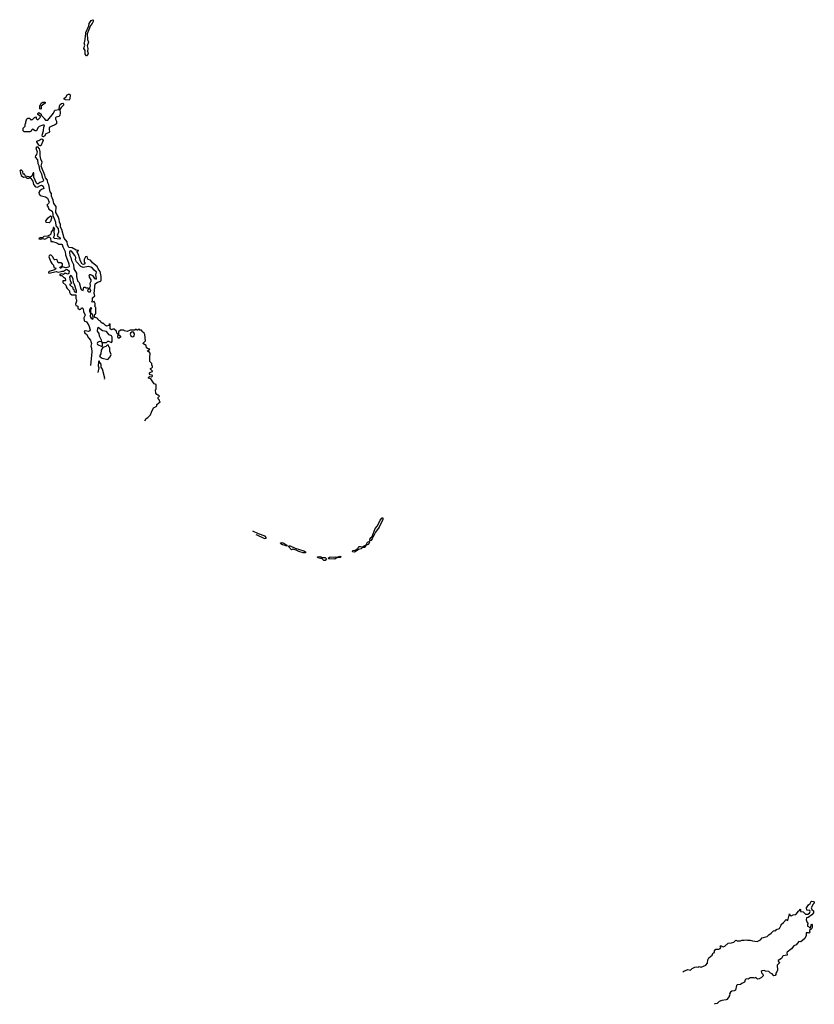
# Model space of a CAD drawing. Extents: x 1985742 to 2252716, y 78271 to 266492.
# Tile 5 of 250: x 2077630 to 2089110, y 89754 to 103971. Entities that reach past the tile are written whole.
import ezdxf

# ---------------------------------------------------------------- set-up
doc = ezdxf.new("R2010")
doc.units = 0

msp = doc.modelspace()

# ---------------------------------------------------------------- linework, layer by layer
at = {"layer": '0CON10XD'}
for points in [[(2078595, 103449), (2078575, 103475), (2078578, 103525), (2078556, 103556), (2078572, 103605), (2078564, 103635), (2078573, 103655), (2078588, 103765), (2078584, 103786), (2078628, 103882), (2078634, 103915), (2078661, 103959), (2078685, 103971), (2078694, 103964), (2078692, 103945), (2078678, 103915), (2078653, 103887), (2078606, 103765), (2078608, 103685), (2078624, 103645), (2078607, 103595), (2078615, 103555), (2078612, 103515), (2078619, 103485), (2078605, 103451), (2078595, 103449)], [(2078345, 102811), (2078292, 102812), (2078271, 102825), (2078274, 102836), (2078298, 102852), (2078318, 102885), (2078335, 102897), (2078351, 102895), (2078358, 102885), (2078353, 102827), (2078345, 102811)], [(2077975, 102281), (2077960, 102285), (2077955, 102305), (2077975, 102368), (2077978, 102422), (2077990, 102435), (2077985, 102450), (2077965, 102450), (2077912, 102428), (2077892, 102408), (2077872, 102368), (2077855, 102368), (2077815, 102390), (2077802, 102378), (2077795, 102360), (2077775, 102352), (2077695, 102352), (2077680, 102365), (2077680, 102405), (2077710, 102435), (2077710, 102465), (2077720, 102475), (2077720, 102495), (2077735, 102540), (2077748, 102548), (2077775, 102550), (2077780, 102535), (2077795, 102520), (2077802, 102528), (2077815, 102530), (2077845, 102560), (2077865, 102568), (2077870, 102565), (2077870, 102545), (2077885, 102530), (2077895, 102530), (2077930, 102565), (2077928, 102578), (2077893, 102603), (2077893, 102617), (2077905, 102630), (2077940, 102605), (2077942, 102592), (2077980, 102555), (2077983, 102543), (2078002, 102522), (2078035, 102522), (2078119, 102621), (2078137, 102663), (2078202, 102675), (2078206, 102725), (2078216, 102745), (2078235, 102763), (2078255, 102764), (2078264, 102754), (2078261, 102735), (2078250, 102720), (2078227, 102705), (2078210, 102675), (2078216, 102625), (2078211, 102589), (2078196, 102574), (2078158, 102562), (2078148, 102552), (2078146, 102535), (2078161, 102505), (2078161, 102465), (2078135, 102446), (2078105, 102439), (2078055, 102412), (2078054, 102384), (2078061, 102355), (2078057, 102343), (2078008, 102322), (2077989, 102291), (2077975, 102281)], [(2077935, 102680), (2077920, 102685), (2077920, 102725), (2077928, 102732), (2077940, 102765), (2077965, 102778), (2077998, 102778), (2078000, 102765), (2077995, 102760), (2077982, 102758), (2077955, 102730), (2077942, 102728), (2077940, 102685), (2077935, 102680)], [(2077925, 102148), (2077908, 102158), (2077878, 102205), (2077878, 102215), (2077886, 102224), (2077905, 102228), (2077934, 102246), (2077949, 102249), (2077962, 102242), (2077968, 102225), (2077935, 102149), (2077925, 102148)], [(2079440, 98181), (2079458, 98212), (2079482, 98225), (2079522, 98265), (2079534, 98306), (2079562, 98368), (2079600, 98385), (2079610, 98395), (2079610, 98415), (2079660, 98455), (2079652, 98462), (2079650, 98475), (2079630, 98495), (2079630, 98515), (2079650, 98535), (2079635, 98550), (2079625, 98550), (2079611, 98561), (2079598, 98578), (2079590, 98625), (2079600, 98635), (2079600, 98705), (2079572, 98712), (2079526, 98786), (2079490, 98795), (2079490, 98805), (2079505, 98820), (2079535, 98812), (2079547, 98825), (2079545, 98840), (2079513, 98843), (2079500, 98865), (2079512, 98878), (2079548, 98892), (2079548, 98898), (2079520, 98925), (2079520, 98935), (2079538, 98942), (2079548, 98952), (2079550, 98965), (2079540, 98985), (2079540, 99005), (2079512, 99035), (2079508, 99095), (2079517, 99157), (2079495, 99180), (2079470, 99185), (2079488, 99192), (2079510, 99215), (2079485, 99220), (2079460, 99235), (2079456, 99266), (2079410, 99295), (2079450, 99335), (2079438, 99425), (2079428, 99445), (2079402, 99462), (2079400, 99475), (2079388, 99488), (2079365, 99490), (2079355, 99500), (2079342, 99498), (2079335, 99490), (2079325, 99490), (2079315, 99500), (2079295, 99490), (2079225, 99490), (2079185, 99470), (2079145, 99480), (2079135, 99490), (2079085, 99488), (2079060, 99465), (2079060, 99425), (2079085, 99400), (2079088, 99385), (2079065, 99370), (2079055, 99370), (2079050, 99395), (2079053, 99423), (2079032, 99445), (2079030, 99475), (2078995, 99500), (2078975, 99500), (2078955, 99491), (2078936, 99505), (2078938, 99578), (2078925, 99570), (2078917, 99553), (2078885, 99546), (2078868, 99555), (2078838, 99588), (2078825, 99582), (2078802, 99605), (2078798, 99618), (2078780, 99625), (2078760, 99645), (2078758, 99658), (2078722, 99672), (2078710, 99685), (2078710, 99715), (2078730, 99725), (2078730, 99815), (2078712, 99835), (2078720, 99845), (2078720, 99875), (2078705, 99900), (2078692, 99898), (2078685, 99890), (2078672, 99895), (2078680, 99915), (2078680, 99955), (2078718, 99985), (2078708, 100015), (2078720, 100155), (2078755, 100182), (2078785, 100192), (2078795, 100190), (2078807, 100203), (2078806, 100265), (2078791, 100335), (2078763, 100373), (2078748, 100408), (2078682, 100462), (2078656, 100496), (2078614, 100514), (2078605, 100550), (2078582, 100548), (2078564, 100506), (2078562, 100475), (2078570, 100465), (2078570, 100445), (2078553, 100437), (2078535, 100440), (2078508, 100485), (2078482, 100582), (2078462, 100615), (2078462, 100628), (2078478, 100632), (2078478, 100638), (2078445, 100642), (2078386, 100676), (2078345, 100681), (2078335, 100690), (2078320, 100725), (2078314, 100764), (2078273, 100815), (2078241, 100941), (2078222, 100975), (2078218, 101015), (2078203, 101045), (2078200, 101085), (2078187, 101127), (2078154, 101185), (2078157, 101275), (2078122, 101315), (2078112, 101365), (2078088, 101425), (2078090, 101460), (2078069, 101485), (2078053, 101585), (2078036, 101616), (2078032, 101655), (2078002, 101685), (2077995, 101725), (2077941, 101855), (2077956, 101915), (2077937, 101955), (2077925, 102005), (2077927, 102067), (2077918, 102108), (2077893, 102133), (2077875, 102132), (2077863, 102117), (2077882, 102065), (2077874, 102025), (2077857, 102003), (2077856, 101985), (2077886, 101945), (2077894, 101894), (2077909, 101865), (2077917, 101805), (2077944, 101745), (2077955, 101695), (2077971, 101669), (2077973, 101655), (2077963, 101635), (2077921, 101619), (2077895, 101600), (2077885, 101600), (2077875, 101608), (2077836, 101695), (2077835, 101760), (2077825, 101760), (2077805, 101710), (2077785, 101698), (2077715, 101710), (2077698, 101738), (2077682, 101742), (2077677, 101777), (2077655, 101800), (2077642, 101798), (2077630, 101785), (2077640, 101765), (2077640, 101745), (2077648, 101738), (2077652, 101722), (2077685, 101698), (2077715, 101700), (2077735, 101683), (2077766, 101684), (2077775, 101690), (2077790, 101680), (2077818, 101638), (2077831, 101591), (2077859, 101559), (2077888, 101552), (2077931, 101579), (2077945, 101582), (2077971, 101565), (2077979, 101535), (2077945, 101521), (2077921, 101499), (2077909, 101475), (2077911, 101451), (2077925, 101434), (2078005, 101414), (2078031, 101395), (2078054, 101335), (2078045, 101315), (2078024, 101295), (2078043, 101265), (2078050, 101235), (2078099, 101205), (2078110, 101165), (2078108, 101135), (2078125, 101116), (2078148, 101045), (2078153, 100993), (2078185, 100955), (2078189, 100901), (2078173, 100855), (2078180, 100840), (2078212, 100825), (2078216, 100814), (2078205, 100802), (2078135, 100810), (2078118, 100825), (2078134, 100856), (2078128, 100925), (2078138, 100945), (2078125, 100972), (2078115, 100970), (2078110, 100935), (2078084, 100906), (2078078, 100875), (2078070, 100865), (2078034, 100846), (2077981, 100839), (2077958, 100822), (2077925, 100820), (2077908, 100805), (2077935, 100802), (2077965, 100810), (2077995, 100802), (2078045, 100833), (2078055, 100834), (2078068, 100828), (2078076, 100816), (2078080, 100770), (2078105, 100770), (2078165, 100747), (2078195, 100728), (2078235, 100730), (2078244, 100724), (2078253, 100693), (2078288, 100625), (2078294, 100574), (2078341, 100445), (2078344, 100405), (2078335, 100396), (2078295, 100389), (2078248, 100402), (2078225, 100383), (2078213, 100383), (2078212, 100395), (2078248, 100422), (2078248, 100445), (2078225, 100458), (2078185, 100460), (2078175, 100490), (2078167, 100507), (2078135, 100502), (2078121, 100511), (2078107, 100547), (2078085, 100570), (2078065, 100570), (2078055, 100560), (2078053, 100545), (2078082, 100475), (2078095, 100450), (2078120, 100425), (2078124, 100394), (2078148, 100388), (2078152, 100375), (2078135, 100358), (2078054, 100336), (2078044, 100325), (2078046, 100316), (2078055, 100312), (2078155, 100334), (2078185, 100327), (2078227, 100333), (2078245, 100342), (2078265, 100340), (2078305, 100367), (2078343, 100345), (2078338, 100305), (2078325, 100298), (2078285, 100310), (2078265, 100290), (2078235, 100302), (2078203, 100293), (2078225, 100278), (2078238, 100278), (2078262, 100252), (2078275, 100250), (2078287, 100237), (2078290, 100205), (2078285, 100200), (2078255, 100200), (2078252, 100175), (2078298, 100138), (2078300, 100115), (2078315, 100090), (2078348, 100058), (2078350, 100035), (2078360, 100015), (2078385, 100000), (2078440, 100000), (2078440, 99945), (2078452, 99925), (2078452, 99905), (2078438, 99865), (2078440, 99845), (2078470, 99835), (2078472, 99805), (2078495, 99788), (2078515, 99790), (2078525, 99810), (2078535, 99810), (2078549, 99795), (2078553, 99755), (2078576, 99705), (2078558, 99665), (2078563, 99623), (2078595, 99607), (2078605, 99593), (2078627, 99557), (2078648, 99495), (2078645, 99480), (2078625, 99468), (2078575, 99480), (2078560, 99475), (2078572, 99445), (2078595, 99430), (2078622, 99375), (2078652, 99345), (2078657, 99325), (2078668, 99295), (2078660, 99255), (2078668, 99228), (2078671, 99175), (2078654, 98980)], [(2078055, 101038), (2078015, 101042), (2078010, 101065), (2078040, 101110), (2078075, 101138), (2078090, 101125), (2078091, 101105), (2078073, 101057), (2078055, 101038)], [(2078655, 100040), (2078659, 100059), (2078640, 100095), (2078652, 100125), (2078648, 100165), (2078663, 100195), (2078664, 100214), (2078640, 100255), (2078638, 100268), (2078630, 100275), (2078645, 100290), (2078655, 100290), (2078680, 100275), (2078710, 100235), (2078735, 100222), (2078742, 100235), (2078731, 100285), (2078739, 100325), (2078704, 100354), (2078683, 100385), (2078659, 100399), (2078625, 100409), (2078545, 100391), (2078515, 100406), (2078452, 100475), (2078438, 100505), (2078439, 100535), (2078425, 100567), (2078377, 100627), (2078365, 100634), (2078355, 100628), (2078351, 100615), (2078353, 100565), (2078369, 100539), (2078378, 100495), (2078408, 100435), (2078412, 100375), (2078450, 100310), (2078452, 100265), (2078465, 100202), (2078488, 100175), (2078515, 100083), (2078525, 100068), (2078545, 100060), (2078555, 100110), (2078575, 100110), (2078585, 100100), (2078615, 100100), (2078630, 100085), (2078615, 100070), (2078610, 100055), (2078625, 100042), (2078655, 100040)], [(2078445, 100030), (2078452, 100038), (2078450, 100055), (2078423, 100145), (2078409, 100175), (2078405, 100222), (2078385, 100267), (2078363, 100277), (2078350, 100255), (2078358, 100198), (2078378, 100165), (2078365, 100150), (2078350, 100145), (2078372, 100122), (2078385, 100120), (2078400, 100105), (2078400, 100085), (2078412, 100075), (2078416, 100046), (2078445, 100030)], [(2078685, 99648), (2078692, 99655), (2078692, 99675), (2078680, 99715), (2078660, 99735), (2078660, 99785), (2078670, 99805), (2078655, 99810), (2078640, 99775), (2078640, 99755), (2078653, 99733), (2078648, 99685), (2078665, 99659), (2078685, 99648)], [(2078885, 99310), (2078903, 99327), (2078915, 99328), (2078955, 99312), (2078967, 99325), (2078967, 99385), (2078957, 99405), (2078922, 99422), (2078885, 99467), (2078825, 99480), (2078765, 99528), (2078752, 99518), (2078750, 99475), (2078775, 99440), (2078778, 99408), (2078805, 99350), (2078810, 99320), (2078820, 99310), (2078885, 99310)], [(2079265, 99392), (2079285, 99400), (2079288, 99435), (2079275, 99460), (2079255, 99462), (2079230, 99445), (2079228, 99428), (2079237, 99407), (2079250, 99395), (2079265, 99392)], [(2078815, 99250), (2078828, 99262), (2078827, 99285), (2078820, 99310), (2078810, 99320), (2078785, 99324), (2078755, 99309), (2078750, 99295), (2078753, 99283), (2078815, 99250)], [(2078905, 99064), (2078937, 99105), (2078950, 99135), (2078932, 99185), (2078930, 99235), (2078920, 99245), (2078915, 99270), (2078895, 99270), (2078875, 99252), (2078832, 99238), (2078809, 99201), (2078804, 99146), (2078782, 99115), (2078791, 99101), (2078822, 99085), (2078905, 99064)], [(2078857, 98778), (2078862, 98795), (2078825, 98923), (2078807, 98955), (2078806, 98995), (2078789, 99019), (2078785, 99038), (2078775, 99042), (2078767, 99025), (2078766, 98975), (2078773, 98945), (2078758, 98878)], [(2082695, 96447), (2082690, 96450), (2082693, 96485), (2082720, 96510), (2082766, 96625), (2082798, 96662), (2082840, 96745), (2082865, 96776), (2082875, 96780), (2082876, 96755), (2082823, 96645), (2082769, 96571), (2082748, 96525), (2082731, 96505), (2082722, 96475), (2082705, 96452), (2082695, 96447)], [(2081044, 96537), (2081054, 96534), (2081165, 96482), (2081193, 96485), (2081192, 96495), (2081175, 96515), (2081078, 96548), (2080996, 96587)], [(2081485, 96369), (2081465, 96379), (2081425, 96386), (2081403, 96403), (2081399, 96415), (2081415, 96421), (2081445, 96410), (2081489, 96385), (2081495, 96372), (2081485, 96369)], [(2082465, 96283), (2082438, 96285), (2082445, 96304), (2082477, 96313), (2082513, 96335), (2082532, 96365), (2082555, 96366), (2082585, 96357), (2082606, 96375), (2082634, 96386), (2082655, 96428), (2082677, 96437), (2082683, 96433), (2082674, 96405), (2082665, 96395), (2082636, 96384), (2082615, 96350), (2082585, 96350), (2082565, 96331), (2082527, 96323), (2082508, 96305), (2082465, 96283)], [(2081725, 96271), (2081665, 96291), (2081625, 96313), (2081575, 96326), (2081555, 96318), (2081512, 96365), (2081518, 96372), (2081536, 96374), (2081612, 96342), (2081735, 96303), (2081758, 96285), (2081760, 96275), (2081755, 96274), (2081725, 96271)], [(2082025, 96163), (2081995, 96190), (2081975, 96189), (2081935, 96202), (2081934, 96215), (2081965, 96221), (2082003, 96203), (2082045, 96204), (2082064, 96185), (2082045, 96164), (2082025, 96163)], [(2082185, 96182), (2082094, 96184), (2082087, 96195), (2082115, 96213), (2082165, 96209), (2082194, 96216), (2082218, 96212), (2082255, 96224), (2082268, 96218), (2082258, 96205), (2082217, 96203), (2082185, 96182)], [(2087210, 90221), (2087225, 90233), (2087285, 90258), (2087322, 90248), (2087345, 90272), (2087385, 90292), (2087405, 90297), (2087435, 90292), (2087445, 90298), (2087475, 90292), (2087545, 90320), (2087565, 90350), (2087572, 90395), (2087588, 90425), (2087632, 90465), (2087650, 90495), (2087666, 90504), (2087670, 90525), (2087685, 90548), (2087695, 90552), (2087729, 90551), (2087749, 90561), (2087758, 90575), (2087750, 90595), (2087755, 90600), (2087765, 90600), (2087795, 90582), (2087815, 90592), (2087865, 90638), (2087915, 90642), (2087945, 90652), (2087975, 90680), (2087995, 90670), (2088045, 90668), (2088065, 90678), (2088098, 90682), (2088125, 90687), (2088145, 90680), (2088185, 90682), (2088215, 90670), (2088285, 90661), (2088333, 90687), (2088358, 90712), (2088430, 90735), (2088451, 90759), (2088489, 90781), (2088520, 90815), (2088538, 90818), (2088545, 90810), (2088560, 90825), (2088560, 90835), (2088605, 90850), (2088630, 90895), (2088630, 90905), (2088666, 90934), (2088702, 90978), (2088726, 90964), (2088752, 91058), (2088762, 91035), (2088775, 91030), (2088805, 91048), (2088845, 91052), (2088870, 91085), (2088870, 91095), (2088898, 91112), (2088905, 91130), (2088910, 91125), (2088912, 91092), (2088948, 91088), (2088983, 91053), (2089015, 91053), (2089040, 91070), (2089050, 91095), (2089045, 91106), (2089000, 91115), (2088997, 91145), (2089025, 91192), (2089052, 91208), (2089065, 91240), (2089075, 91242), (2089098, 91238), (2089110, 91225), (2089108, 91212), (2089095, 91200), (2089064, 91145), (2089073, 91125), (2089100, 91105), (2089100, 91075), (2089076, 91044), (2089021, 91009), (2088995, 91000), (2088990, 90975), (2089000, 90945), (2089020, 90915), (2089010, 90905), (2089012, 90882), (2089027, 90877), (2089045, 90860), (2089055, 90860), (2089063, 90897), (2089075, 90910), (2089080, 90905), (2089080, 90865), (2089072, 90858), (2089070, 90845), (2089042, 90818), (2089040, 90805), (2089050, 90795), (2089037, 90783), (2089028, 90788), (2088990, 90785), (2088990, 90745), (2088972, 90705), (2088915, 90658), (2088885, 90660), (2088846, 90614), (2088812, 90598), (2088778, 90555), (2088718, 90505), (2088713, 90495), (2088719, 90461), (2088662, 90455), (2088648, 90445), (2088636, 90414), (2088590, 90385), (2088590, 90375), (2088610, 90355), (2088573, 90317), (2088577, 90245), (2088568, 90222), (2088552, 90205), (2088552, 90185), (2088545, 90172), (2088523, 90163), (2088500, 90195), (2088475, 90202), (2088455, 90228), (2088405, 90232), (2088385, 90242), (2088355, 90238), (2088340, 90225), (2088345, 90210), (2088367, 90187), (2088370, 90165), (2088348, 90142), (2088315, 90122), (2088288, 90118), (2088265, 90140), (2088245, 90132), (2088235, 90138), (2088185, 90137), (2088155, 90118), (2088125, 90122), (2088110, 90105), (2088102, 90075), (2088064, 90056), (2088045, 90038), (2087997, 90033), (2087986, 90024), (2087970, 89960), (2087952, 89948), (2087918, 89942), (2087901, 89929), (2087883, 89907), (2087890, 89885), (2087882, 89878), (2087880, 89865), (2087848, 89825), (2087835, 89818), (2087775, 89811), (2087735, 89793), (2087708, 89765), (2087671, 89759), (2087666, 89754)]]:
    msp.add_lwpolyline(points, dxfattribs=at)

doc.saveas('drawing.dxf')
